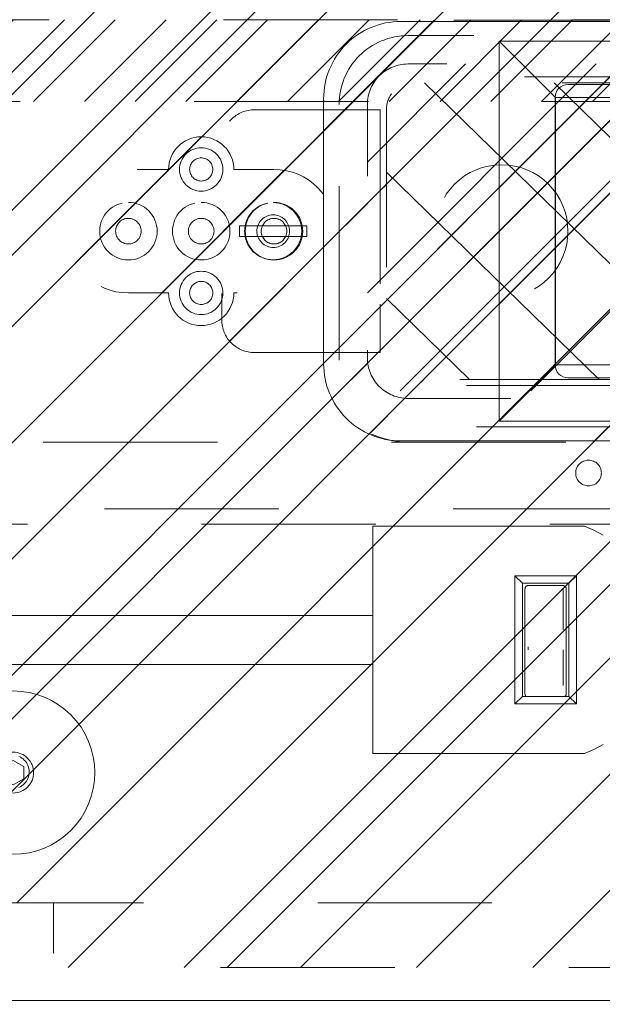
# Model space of a CAD drawing. Header units: inches. Extents: x -490 to -273, y -225 to 16.
# Tile 35 of 67: x -398.56 to -394.1, y 3.75 to 11.28. Entities that reach past the tile are written whole.
import ezdxf

# ---------------------------------------------------------------- set-up
doc = ezdxf.new("R2010")
doc.units = ezdxf.units.IN
doc.header["$LTSCALE"] = 32
doc.header["$MEASUREMENT"] = 0
doc.linetypes.add('Dash Style-1', pattern=[0.083328, 0.041656, -0.041672])
for name, color, linetype, lineweight in [('Black', 7, 'Continuous', 18), ('DashLine', 7, 'Dash Style-1', 13), ('DashLineFill', 7, 'Dash Style-1', 13), ('Dean-Bezel', 7, 'Continuous', 18), ('Drawing', 7, 'Continuous', 18), ('Metal-Black', 7, 'Continuous', 18), ('Metal-UtilityGrommet', 7, 'Continuous', 13), ('None', 7, 'Continuous', 18), ('SolidLine', 7, 'Continuous', 15), ('Wood_1-H', 7, 'Continuous', 13)]:
    doc.layers.add(name, color=color, linetype=linetype, lineweight=lineweight)
doc.layers.add('Electrical', color=1, linetype='Dash Style-1', lineweight=15, true_color=0xff0000)
doc.layers.add('Textile-Cushion', color=7, linetype='Continuous', lineweight=18, true_color=0x4c4c4c)
pattern_1 = [(45, (0, 0), (-1.613, 1.9357), []), (45, (-1.0608, 1.0608), (-0.472346, 0.41676), [])]

# ---------------------------------------------------------------- blocks, each defined once
blk = doc.blocks.new('1BP8DW-Leveler (2D)')
at = {"layer": 'DashLine', "flags": 128}
for points in [[(0.625, 0), (0.622, -0.0613), (0.613, -0.1219), (0.5981, -0.1814), (0.5774, -0.2392), (0.5512, -0.2946), (0.5197, -0.3472), (0.4831, -0.3965), (0.4419, -0.4419), (0.3965, -0.4831), (0.3472, -0.5197), (0.2946, -0.5512), (0.2392, -0.5774), (0.1814, -0.5981), (0.1219, -0.613), (0.0613, -0.622), (0, -0.625), (-0.0613, -0.622), (-0.1219, -0.613), (-0.1814, -0.5981), (-0.2392, -0.5774), (-0.2946, -0.5512), (-0.3472, -0.5197), (-0.3965, -0.4831), (-0.4419, -0.4419), (-0.4831, -0.3965), (-0.5197, -0.3472), (-0.5512, -0.2946), (-0.5774, -0.2392), (-0.5981, -0.1814), (-0.613, -0.1219), (-0.622, -0.0613), (-0.625, 0), (-0.622, 0.0613), (-0.613, 0.1219), (-0.5981, 0.1814), (-0.5774, 0.2392), (-0.5512, 0.2946), (-0.5197, 0.3472), (-0.4831, 0.3965), (-0.4419, 0.4419), (-0.3965, 0.4831), (-0.3472, 0.5197), (-0.2946, 0.5512), (-0.2392, 0.5774), (-0.1814, 0.5981), (-0.1219, 0.613), (-0.0613, 0.622), (0, 0.625), (0.0613, 0.622), (0.1219, 0.613), (0.1814, 0.5981), (0.2392, 0.5774), (0.2946, 0.5512), (0.3472, 0.5197), (0.3965, 0.4831), (0.4419, 0.4419), (0.4831, 0.3965), (0.5197, 0.3472), (0.5512, 0.2946), (0.5774, 0.2392), (0.5981, 0.1814), (0.613, 0.1219), (0.622, 0.0613)], [(0, 0.1562), (0.0153, 0.1555), (0.0305, 0.1532), (0.0454, 0.1495), (0.0598, 0.1444), (0.0737, 0.1378), (0.0868, 0.1299), (0.0991, 0.1208), (0.1105, 0.1105), (0.1208, 0.0991), (0.1299, 0.0868), (0.1378, 0.0737), (0.1444, 0.0598), (0.1495, 0.0454), (0.1532, 0.0305), (0.1555, 0.0153), (0.1562, 0), (0.1555, -0.0153), (0.1532, -0.0305), (0.1495, -0.0454), (0.1444, -0.0598), (0.1378, -0.0737), (0.1299, -0.0868), (0.1208, -0.0991), (0.1105, -0.1105), (0.0991, -0.1208), (0.0868, -0.1299), (0.0737, -0.1378), (0.0598, -0.1444), (0.0454, -0.1495), (0.0305, -0.1532), (0.0153, -0.1555), (0, -0.1562), (-0.0153, -0.1555), (-0.0305, -0.1532), (-0.0454, -0.1495), (-0.0598, -0.1444), (-0.0737, -0.1378), (-0.0868, -0.1299), (-0.0991, -0.1208), (-0.1105, -0.1105), (-0.1208, -0.0991), (-0.1299, -0.0868), (-0.1378, -0.0737), (-0.1444, -0.0598), (-0.1495, -0.0454), (-0.1532, -0.0305), (-0.1555, -0.0153), (-0.1562, 0), (-0.1555, 0.0153), (-0.1532, 0.0305), (-0.1495, 0.0454), (-0.1444, 0.0598), (-0.1378, 0.0737), (-0.1299, 0.0868), (-0.1208, 0.0991), (-0.1105, 0.1105), (-0.0991, 0.1208), (-0.0868, 0.1299), (-0.0737, 0.1378), (-0.0598, 0.1444), (-0.0454, 0.1495), (-0.0305, 0.1532), (-0.0153, 0.1555)], [(0, 0.0937), (-0.0812, 0.0469), (-0.0812, -0.0469), (0, -0.0938), (0.0812, -0.0469), (0.0812, 0.0469)]]:
    blk.add_lwpolyline(points, close=True, dxfattribs=at)
blk = doc.blocks.new('1BRPX9-Util_Bkt_Lg-N (2D)')
at = {"layer": 'DashLineFill', "linetype": 'Continuous', "lineweight": 13}
h = blk.add_hatch(dxfattribs=at)
h.set_pattern_fill('Steel', color=253, style=0, pattern_type=2)
h.set_pattern_definition(pattern_1)
edge = h.paths.add_edge_path()
edge.add_line((-4.4685, 7.4055), (-3.1299, 7.4055))
edge.add_line((-3.1299, 7.4055), (-3.1299, -2.0118))
edge.add_line((-3.1299, -2.0118), (-4.4685, -2.0118))
edge.add_line((-4.4685, -2.0118), (-4.4685, -2.1457))
edge.add_line((-4.4685, -2.1457), (-2.4213, -2.1457))
edge.add_line((-2.4213, -2.1457), (-2.4213, -2.5236))
edge.add_arc((-2.3031, -2.5236), 0.1181, 180, 270)
edge.add_line((-2.3031, -2.6417), (2.3031, -2.6417))
edge.add_arc((2.3031, -2.5236), 0.1181, 270, 360)
edge.add_line((2.4213, -2.5236), (2.4213, -2.1457))
edge.add_line((2.4213, -2.1457), (4.4685, -2.1457))
edge.add_line((4.4685, -2.1457), (4.4685, -2.0118))
edge.add_line((4.4685, -2.0118), (3.1299, -2.0118))
edge.add_line((3.1299, -2.0118), (3.1299, 7.4055))
edge.add_line((3.1299, 7.4055), (4.4685, 7.4055))
edge.add_line((4.4685, 7.4055), (4.4685, 7.5394))
edge.add_line((4.4685, 7.5394), (2.4213, 7.5394))
edge.add_line((2.4213, 7.5394), (2.4213, 7.9173))
edge.add_arc((2.3031, 7.9173), 0.1181, 0, 90)
edge.add_line((2.3031, 8.0354), (-2.3031, 8.0354))
edge.add_arc((-2.3031, 7.9173), 0.1181, 90, 180)
edge.add_line((-2.4213, 7.9173), (-2.4213, 7.5394))
edge.add_line((-2.4213, 7.5394), (-4.4685, 7.5394))
edge.add_line((-4.4685, 7.5394), (-4.4685, 7.4055))
at = {"layer": 'DashLineFill', "flags": 128}
blk.add_lwpolyline([(-4.4685, 7.4055), (-3.1299, 7.4055), (-3.1299, -2.0118), (-4.4685, -2.0118), (-4.4685, -2.1457), (-2.4213, -2.1457), (-2.4213, -2.5236, 0.414214), (-2.3031, -2.6417), (2.3031, -2.6417, 0.414214), (2.4213, -2.5236), (2.4213, -2.1457), (4.4685, -2.1457), (4.4685, -2.0118), (3.1299, -2.0118), (3.1299, 7.4055), (4.4685, 7.4055), (4.4685, 7.5394), (2.4213, 7.5394), (2.4213, 7.9173, 0.414214), (2.3031, 8.0354), (-2.3031, 8.0354, 0.414214), (-2.4213, 7.9173), (-2.4213, 7.5394), (-4.4685, 7.5394)], format="xyb", close=True, dxfattribs=at)
at = {"layer": 'SolidLine', "flags": 128}
blk.add_lwpolyline([(-2.687, -1.027), (-2.6756, -1.0323), (-2.6648, -1.0388), (-2.6547, -1.0463), (-2.6454, -1.0548), (-2.6369, -1.0641), (-2.6294, -1.0743), (-2.6229, -1.0851), (-2.6175, -1.0965), (-2.6133, -1.1084), (-2.6102, -1.1206), (-2.6083, -1.1331), (-2.6077, -1.1457), (-2.6083, -1.1583), (-2.6102, -1.1707), (-2.6133, -1.183), (-2.6175, -1.1948), (-2.6229, -1.2062), (-2.6294, -1.2171), (-2.6369, -1.2272), (-2.6454, -1.2365), (-2.6547, -1.245), (-2.6648, -1.2525), (-2.6756, -1.259), (-2.687, -1.2644)], dxfattribs=at)
at = {"layer": 'Metal-Black', "color": 7}
blk.add_blockref('1BP8DW-Leveler (2D)', (-2.7308, -1.1507), dxfattribs=at)
blk = doc.blocks.new('Group-8')
at = {"layer": 'Textile-Cushion', "color": 31, "linetype": 'Continuous', "true_color": 0xffc198}
for p, q in [((-4.9174, 1.2795), (-5.6693, 0.5276)), ((-3.9174, 1.2795), (-5.6693, -0.4724)), ((-2.9174, 1.2795), (-5.4174, -1.2204)), ((-1.9174, 1.2795), (-4.4174, -1.2204))]:
    blk.add_line(p, q, dxfattribs=at)
blk = doc.blocks.new('SlateShroudSleeve (2D)')
at = {"layer": 'DashLineFill', "linetype": 'Continuous', "lineweight": 13}
h = blk.add_hatch(dxfattribs=at)
h.set_pattern_fill('Steel', color=253, style=0, pattern_type=2)
h.set_pattern_definition(pattern_1)
edge = h.paths.add_edge_path()
edge.add_line((-6.0039, 0.9685), (-6.0039, -0.9685))
edge.add_arc((-5.3583, -0.9685), 0.6457, 180, 225)
edge.add_arc((-5.3583, -0.9685), 0.6457, 225, 270)
edge.add_line((-5.3583, -1.6142), (5.3583, -1.6142))
edge.add_arc((5.3583, -0.9685), 0.6457, 270, 360)
edge.add_line((6.0039, -0.9685), (6.0039, 0.9685))
edge.add_arc((5.3583, 0.9685), 0.6457, 0, 45)
edge.add_arc((5.3583, 0.9685), 0.6457, 45, 90)
edge.add_line((5.3583, 1.6142), (-5.3583, 1.6142))
edge.add_arc((-5.3583, 0.9685), 0.6457, 90, 180)
edge.add_line((-6.0039, 0.9685), (-6.0039, 0.9685))
edge = h.paths.add_edge_path()
edge.add_arc((5.3583, -0.9685), 0.311, 270, 360)
edge.add_line((5.6693, -0.9685), (5.6693, 0.9685))
edge.add_arc((5.3583, 0.9685), 0.311, 360, 405)
edge.add_arc((5.3583, 0.9685), 0.311, 45, 90)
edge.add_line((5.3583, 1.2795), (-5.3583, 1.2795))
edge.add_arc((-5.3583, 0.9685), 0.311, 90, 180)
edge.add_line((-5.6693, 0.9685), (-5.6693, -0.9685))
edge.add_arc((-5.3583, -0.9685), 0.311, 180, 225)
edge.add_arc((-5.3583, -0.9685), 0.311, 225, 270)
edge.add_line((-5.3583, -1.2795), (5.3583, -1.2795))
at = {"layer": 'DashLine', "lineweight": 13, "transparency": 33554687, "flags": 128}
blk.add_lwpolyline([(-5.8858, 0.9685, -0.414214), (-5.3583, 1.4961), (5.3583, 1.4961, -0.414214), (5.8858, 0.9685), (5.8858, -0.9685, -0.414214), (5.3583, -1.4961), (-5.3583, -1.4961, -0.414214), (-5.8858, -0.9685)], format="xyb", close=True, dxfattribs=at)
at = {"layer": 'DashLineFill', "lineweight": 13, "flags": 128}
for points in [[(-6.0039, 0.9685), (-6.0039, -0.9685, 0.198912), (-5.8148, -1.4251, 0.198912), (-5.3583, -1.6142), (5.3583, -1.6142, 0.414214), (6.0039, -0.9685), (6.0039, 0.9685, 0.198912), (5.8148, 1.4251, 0.198912), (5.3583, 1.6142), (-5.3583, 1.6142, 0.414214), (-6.0039, 0.9685)], [(5.3583, -1.2795, 0.414214), (5.6693, -0.9685), (5.6693, 0.9685, 0.198912), (5.5782, 1.1884, 0.198912), (5.3583, 1.2795), (-5.3583, 1.2795, 0.414214), (-5.6693, 0.9685), (-5.6693, -0.9685, 0.198912), (-5.5782, -1.1884, 0.198912), (-5.3583, -1.2795)]]:
    blk.add_lwpolyline(points, format="xyb", close=True, dxfattribs=at)
at = {"layer": 'Textile-Cushion', "color": 31, "true_color": 0xffc198}
blk.add_blockref('Group-8', (0, 0), dxfattribs=at)
blk = doc.blocks.new('Group-12')
at = {"layer": 'DashLine', "flags": 128}
blk.add_lwpolyline([(17.2047, -10.4528), (50, -10.4528), (50, -11.2008), (17.2047, -11.2008)], close=True, dxfattribs=at)
at = {"layer": 'SolidLine', "flags": 128}
blk.add_lwpolyline([(0.748, -0.7677), (83.2283, -0.7677), (83.2283, -11.2008), (0.748, -11.2008)], close=True, dxfattribs=at)
blk.add_lwpolyline([(33.248, -4.3012, -0.414214), (33.8386, -3.7106), (44.6654, -3.7106, -0.414214), (45.2559, -4.3012), (45.2559, -6.3287, -0.414214), (44.6654, -6.9193), (33.8386, -6.9193, -0.414214), (33.248, -6.3287)], format="xyb", close=True, dxfattribs=at)
at = {"layer": 'DashLine', "color": 7}
blk.add_blockref('1BRPX9-Util_Bkt_Lg-N (2D)', (33.6024, -8.3071), dxfattribs=at)
at = {"layer": 'Wood_1-H', "color": 7}
blk.add_blockref('SlateShroudSleeve (2D)', (39.252, -5.315), dxfattribs=at)
blk = doc.blocks.new('Group-13')
at = {"layer": 'None'}
blk.add_blockref('Group-12', (0, 0), dxfattribs=at)
blk = doc.blocks.new('SL Utility Cabinet (2D)')
at = {"layer": 'None'}
blk.add_blockref('Group-13', (0, 0), dxfattribs=at)
at = {"layer": 'Drawing', "color": 0, "flags": 1}
for tag in ['Tag', 'Catalog', 'Option1', 'Option2', 'Option3', 'Option4', 'Option5', 'Option6', 'Option7', 'Option8', 'Option9', 'Option10', 'Option11', 'Option12', 'Custom', 'FinishGroup', 'Discount', 'Item2', 'Item3', 'Item6', 'Item8', 'Item9', 'Item10', 'Item12', 'Item13', 'Item16', 'Item18', 'Item19', 'Item20', 'Item21', 'Item22', 'Item23', 'Item24', 'Item25', 'Item1', 'Item4', 'Item5', 'Item7', 'Item11', 'Item14', 'Item15', 'Item17']:
    blk.add_attdef(tag, (-70.0249, 10.9079), '', height=0.00709, dxfattribs=at)
blk = doc.blocks.new('1BPJHN-ShroudBracket (2D)')
at = {"layer": 'DashLineFill', "linetype": 'Continuous', "lineweight": 13}
h = blk.add_hatch(dxfattribs=at)
h.set_pattern_fill('Steel', color=253, style=0, pattern_type=2)
h.set_pattern_definition(pattern_1)
edge = h.paths.add_edge_path()
edge.add_line((0.5571, 0.4724), (0.25, 0.4724))
edge.add_arc((0, 0.4724), 0.25, 0, 180)
edge.add_line((-0.25, 0.4724), (-0.5571, 0.4724))
edge.add_arc((-0.5571, 0), 0.4724, 90, 270)
edge.add_line((-0.5571, -0.4724), (-0.25, -0.4724))
edge.add_arc((0, -0.4724), 0.25, 180, 360)
edge.add_line((0.25, -0.4724), (0.5571, -0.4724))
edge.add_arc((0.5571, 0), 0.4724, 270, 450)
edge.add_line((0.5571, 0.4724), (0.5571, 0.4724))
edge = h.paths.add_edge_path()
edge.add_arc((0, 0), 0.0979, 180, 360)
edge.add_arc((0, 0), 0.0979, 0, 180)
edge.add_line((-0.098, 0), (-0.098, 0))
edge = h.paths.add_edge_path()
edge.add_arc((0, 0.4724), 0.0885, 180, 360)
edge.add_arc((0, 0.4724), 0.0885, 0, 180)
edge.add_line((-0.0885, 0.4724), (-0.0885, 0.4724))
edge = h.paths.add_edge_path()
edge.add_arc((-0.5571, 0), 0.098, 180, 360)
edge.add_arc((-0.5571, 0), 0.098, 0, 180)
edge.add_line((-0.655, 0), (-0.655, 0))
edge = h.paths.add_edge_path()
edge.add_arc((0.5571, 0), 0.098, 180, 360)
edge.add_arc((0.5571, 0), 0.098, 0, 180)
edge.add_line((0.4591, 0), (0.4591, 0))
edge = h.paths.add_edge_path()
edge.add_arc((0, -0.4724), 0.0885, 180, 360)
edge.add_arc((0, -0.4724), 0.0885, 0, 180)
edge.add_line((-0.0885, -0.4724), (-0.0885, -0.4724))
at = {"layer": 'DashLine', "flags": 128}
for points in [[(0, 0.6384), (0.0163, 0.6376), (0.0324, 0.6353), (0.0482, 0.6313), (0.0635, 0.6258), (0.0783, 0.6188), (0.0922, 0.6105), (0.1053, 0.6008), (0.1174, 0.5898), (0.1283, 0.5778), (0.138, 0.5647), (0.1464, 0.5507), (0.1534, 0.536), (0.1589, 0.5206), (0.1628, 0.5048), (0.1652, 0.4887), (0.166, 0.4724), (0.1652, 0.4562), (0.1628, 0.4401), (0.1589, 0.4243), (0.1534, 0.4089), (0.1464, 0.3942), (0.138, 0.3802), (0.1283, 0.3671), (0.1174, 0.3551), (0.1053, 0.3441), (0.0922, 0.3344), (0.0783, 0.326), (0.0635, 0.3191), (0.0482, 0.3136), (0.0324, 0.3096), (0.0163, 0.3072), (0, 0.3064), (-0.0163, 0.3072), (-0.0324, 0.3096), (-0.0482, 0.3136), (-0.0635, 0.3191), (-0.0783, 0.326), (-0.0922, 0.3344), (-0.1053, 0.3441), (-0.1174, 0.3551), (-0.1283, 0.3671), (-0.138, 0.3802), (-0.1464, 0.3942), (-0.1534, 0.4089), (-0.1589, 0.4243), (-0.1628, 0.4401), (-0.1652, 0.4562), (-0.166, 0.4724), (-0.1652, 0.4887), (-0.1628, 0.5048), (-0.1589, 0.5206), (-0.1534, 0.536), (-0.1464, 0.5507), (-0.138, 0.5647), (-0.1283, 0.5778), (-0.1174, 0.5898), (-0.1053, 0.6008), (-0.0922, 0.6105), (-0.0783, 0.6188), (-0.0635, 0.6258), (-0.0482, 0.6313), (-0.0324, 0.6353), (-0.0163, 0.6376)], [(-0.5571, 0.22), (-0.5355, 0.2189), (-0.5142, 0.2158), (-0.4932, 0.2105), (-0.4729, 0.2033), (-0.4534, 0.194), (-0.4349, 0.1829), (-0.4175, 0.1701), (-0.4015, 0.1556), (-0.387, 0.1396), (-0.3742, 0.1222), (-0.3631, 0.1037), (-0.3538, 0.0842), (-0.3466, 0.0639), (-0.3413, 0.0429), (-0.3381, 0.0216), (-0.3371, 0), (-0.3381, -0.0216), (-0.3413, -0.0429), (-0.3466, -0.0639), (-0.3538, -0.0842), (-0.3631, -0.1037), (-0.3742, -0.1222), (-0.387, -0.1396), (-0.4015, -0.1556), (-0.4175, -0.1701), (-0.4349, -0.1829), (-0.4534, -0.194), (-0.4729, -0.2033), (-0.4932, -0.2105), (-0.5142, -0.2158), (-0.5355, -0.2189), (-0.5571, -0.22), (-0.5787, -0.2189), (-0.6, -0.2158), (-0.6209, -0.2105), (-0.6413, -0.2033), (-0.6608, -0.194), (-0.6793, -0.1829), (-0.6967, -0.1701), (-0.7127, -0.1556), (-0.7271, -0.1396), (-0.74, -0.1222), (-0.7511, -0.1037), (-0.7603, -0.0842), (-0.7676, -0.0639), (-0.7729, -0.0429), (-0.776, -0.0216), (-0.7771, 0), (-0.776, 0.0216), (-0.7729, 0.0429), (-0.7676, 0.0639), (-0.7603, 0.0842), (-0.7511, 0.1037), (-0.74, 0.1222), (-0.7271, 0.1396), (-0.7127, 0.1556), (-0.6967, 0.1701), (-0.6793, 0.1829), (-0.6608, 0.194), (-0.6413, 0.2033), (-0.6209, 0.2105), (-0.6, 0.2158), (-0.5787, 0.2189)], [(0, 0.22), (0.0216, 0.2189), (0.0429, 0.2158), (0.0639, 0.2105), (0.0842, 0.2033), (0.1037, 0.194), (0.1222, 0.1829), (0.1396, 0.1701), (0.1556, 0.1556), (0.1701, 0.1396), (0.1829, 0.1222), (0.194, 0.1037), (0.2033, 0.0842), (0.2105, 0.0639), (0.2158, 0.0429), (0.2189, 0.0216), (0.22, 0), (0.2189, -0.0216), (0.2158, -0.0429), (0.2105, -0.0639), (0.2033, -0.0842), (0.194, -0.1037), (0.1829, -0.1222), (0.1701, -0.1396), (0.1556, -0.1556), (0.1396, -0.1701), (0.1222, -0.1829), (0.1037, -0.194), (0.0842, -0.2033), (0.0639, -0.2105), (0.0429, -0.2158), (0.0216, -0.2189), (0, -0.22), (-0.0216, -0.2189), (-0.0429, -0.2158), (-0.0639, -0.2105), (-0.0842, -0.2033), (-0.1037, -0.194), (-0.1222, -0.1829), (-0.1396, -0.1701), (-0.1556, -0.1556), (-0.1701, -0.1396), (-0.1829, -0.1222), (-0.194, -0.1037), (-0.2033, -0.0842), (-0.2105, -0.0639), (-0.2158, -0.0429), (-0.2189, -0.0216), (-0.22, 0), (-0.2189, 0.0216), (-0.2158, 0.0429), (-0.2105, 0.0639), (-0.2033, 0.0842), (-0.194, 0.1037), (-0.1829, 0.1222), (-0.1701, 0.1396), (-0.1556, 0.1556), (-0.1396, 0.1701), (-0.1222, 0.1829), (-0.1037, 0.194), (-0.0842, 0.2033), (-0.0639, 0.2105), (-0.0429, 0.2158), (-0.0216, 0.2189)], [(0.5571, 0.22), (0.5787, 0.2189), (0.6, 0.2158), (0.6209, 0.2105), (0.6413, 0.2033), (0.6608, 0.194), (0.6793, 0.1829), (0.6967, 0.1701), (0.7127, 0.1556), (0.7271, 0.1396), (0.74, 0.1222), (0.7511, 0.1037), (0.7603, 0.0842), (0.7676, 0.0639), (0.7729, 0.0429), (0.776, 0.0216), (0.7771, 0), (0.776, -0.0216), (0.7729, -0.0429), (0.7676, -0.0639), (0.7603, -0.0842), (0.7511, -0.1037), (0.74, -0.1222), (0.7271, -0.1396), (0.7127, -0.1556), (0.6967, -0.1701), (0.6793, -0.1829), (0.6608, -0.194), (0.6413, -0.2033), (0.6209, -0.2105), (0.6, -0.2158), (0.5787, -0.2189), (0.5571, -0.22), (0.5355, -0.2189), (0.5142, -0.2158), (0.4932, -0.2105), (0.4729, -0.2033), (0.4534, -0.194), (0.4349, -0.1829), (0.4175, -0.1701), (0.4015, -0.1556), (0.387, -0.1396), (0.3742, -0.1222), (0.3631, -0.1037), (0.3538, -0.0842), (0.3466, -0.0639), (0.3413, -0.0429), (0.3381, -0.0216), (0.3371, 0), (0.3381, 0.0216), (0.3413, 0.0429), (0.3466, 0.0639), (0.3538, 0.0842), (0.3631, 0.1037), (0.3742, 0.1222), (0.387, 0.1396), (0.4015, 0.1556), (0.4175, 0.1701), (0.4349, 0.1829), (0.4534, 0.194), (0.4729, 0.2033), (0.4932, 0.2105), (0.5142, 0.2158), (0.5355, 0.2189)], [(0.5571, 0.0979), (0.5667, 0.0975), (0.5762, 0.0961), (0.5855, 0.0937), (0.5946, 0.0905), (0.6033, 0.0864), (0.6115, 0.0814), (0.6192, 0.0757), (0.6263, 0.0693), (0.6328, 0.0621), (0.6385, 0.0544), (0.6435, 0.0462), (0.6476, 0.0375), (0.6508, 0.0284), (0.6532, 0.0191), (0.6546, 0.0096), (0.655, 0), (0.6546, -0.0096), (0.6532, -0.0191), (0.6508, -0.0284), (0.6476, -0.0375), (0.6435, -0.0462), (0.6385, -0.0544), (0.6328, -0.0621), (0.6263, -0.0693), (0.6192, -0.0757), (0.6115, -0.0814), (0.6033, -0.0864), (0.5946, -0.0905), (0.5855, -0.0937), (0.5762, -0.0961), (0.5667, -0.0975), (0.5571, -0.098), (0.5475, -0.0975), (0.538, -0.0961), (0.5287, -0.0937), (0.5196, -0.0905), (0.5109, -0.0864), (0.5027, -0.0814), (0.4949, -0.0757), (0.4878, -0.0693), (0.4814, -0.0621), (0.4756, -0.0544), (0.4707, -0.0462), (0.4666, -0.0375), (0.4634, -0.0284), (0.461, -0.0191), (0.4596, -0.0096), (0.4591, 0), (0.4596, 0.0096), (0.461, 0.0191), (0.4634, 0.0284), (0.4666, 0.0375), (0.4707, 0.0462), (0.4756, 0.0544), (0.4814, 0.0621), (0.4878, 0.0693), (0.4949, 0.0757), (0.5027, 0.0814), (0.5109, 0.0864), (0.5196, 0.0905), (0.5287, 0.0937), (0.538, 0.0961), (0.5475, 0.0975)], [(0, -0.3064), (0.0163, -0.3072), (0.0324, -0.3096), (0.0482, -0.3136), (0.0635, -0.3191), (0.0783, -0.326), (0.0922, -0.3344), (0.1053, -0.3441), (0.1174, -0.3551), (0.1283, -0.3671), (0.138, -0.3802), (0.1464, -0.3942), (0.1534, -0.4089), (0.1589, -0.4243), (0.1628, -0.4401), (0.1652, -0.4562), (0.166, -0.4724), (0.1652, -0.4887), (0.1628, -0.5048), (0.1589, -0.5206), (0.1534, -0.536), (0.1464, -0.5507), (0.138, -0.5647), (0.1283, -0.5778), (0.1174, -0.5898), (0.1053, -0.6008), (0.0922, -0.6105), (0.0783, -0.6188), (0.0635, -0.6258), (0.0482, -0.6313), (0.0324, -0.6353), (0.0163, -0.6376), (0, -0.6384), (-0.0163, -0.6376), (-0.0324, -0.6353), (-0.0482, -0.6313), (-0.0635, -0.6258), (-0.0783, -0.6188), (-0.0922, -0.6105), (-0.1053, -0.6008), (-0.1174, -0.5898), (-0.1283, -0.5778), (-0.138, -0.5647), (-0.1464, -0.5507), (-0.1534, -0.536), (-0.1589, -0.5206), (-0.1628, -0.5048), (-0.1652, -0.4887), (-0.166, -0.4724), (-0.1652, -0.4562), (-0.1628, -0.4401), (-0.1589, -0.4243), (-0.1534, -0.4089), (-0.1464, -0.3942), (-0.138, -0.3802), (-0.1283, -0.3671), (-0.1174, -0.3551), (-0.1053, -0.3441), (-0.0922, -0.3344), (-0.0783, -0.326), (-0.0635, -0.3191), (-0.0482, -0.3136), (-0.0324, -0.3096), (-0.0163, -0.3072)]]:
    blk.add_lwpolyline(points, close=True, dxfattribs=at)
at = {"layer": 'DashLineFill', "flags": 128}
for points in [[(0.5571, 0.4724), (0.25, 0.4724, 1), (-0.25, 0.4724), (-0.5571, 0.4724, 1), (-0.5571, -0.4724), (-0.25, -0.4724, 1), (0.25, -0.4724), (0.5571, -0.4724, 1), (0.5571, 0.4724)], [(-0.0885, 0.4724, 1), (0.0885, 0.4724, 1), (-0.0885, 0.4724)], [(-0.655, 0, 1), (-0.4591, 0, 1), (-0.655, 0)], [(-0.098, 0, 1), (0.0979, 0, 1), (-0.098, 0)], [(0.4591, 0, 1), (0.655, 0, 1), (0.4591, 0)], [(-0.0885, -0.4724, 1), (0.0885, -0.4724, 1), (-0.0885, -0.4724)]]:
    blk.add_lwpolyline(points, format="xyb", close=True, dxfattribs=at)
blk = doc.blocks.new('Group-17')
at = {"layer": 'Dean-Bezel'}
for p, q in [((4.11, 1.4545), (-4.11, 1.4545)), ((-4.11, 1.4545), (-4.11, -1.4545)), ((-4.0735, 1.4178), (-4.11, 1.4545)), ((-3.9184, 1.2621), (-4.0735, 1.4178)), ((-3.6805, 1.024), (-3.6797, 1.023)), ((-3.6785, 1.023), (-3.6797, 1.023)), ((-4.11, -1.4545), (-3.9132, -1.2577)), ((4.11, -1.4545), (-4.11, -1.4545))]:
    blk.add_line(p, q, dxfattribs=at)
blk = doc.blocks.new('Dean-PPUG-BK (2D)')
at = {"layer": 'DashLineFill', "linetype": 'Continuous', "lineweight": 13}
h = blk.add_hatch(dxfattribs=at)
h.set_pattern_fill('Steel', color=253, style=0, pattern_type=2)
h.set_pattern_definition(pattern_1)
h.paths.add_polyline_path([(-4.11, 1.4545), (4.11, 1.4545), (4.11, -1.4545), (-4.11, -1.4545)])
h = blk.add_hatch(dxfattribs=at)
h.set_pattern_fill('Steel', color=253, style=0, pattern_type=2)
h.set_pattern_definition(pattern_1)
h.paths.add_polyline_path([(-4.091, 0.5085), (-4.0412, 0.5061), (-3.9918, 0.4987), (-3.9434, 0.4866), (-3.8964, 0.4698), (-3.8513, 0.4485), (-3.8085, 0.4228), (-3.7684, 0.3931), (-3.7314, 0.3596), (-3.6979, 0.3226), (-3.6682, 0.2825), (-3.6425, 0.2397), (-3.6212, 0.1946), (-3.6044, 0.1476), (-3.5923, 0.0992), (-3.5849, 0.0498), (-3.5825, 0), (-3.5849, -0.0498), (-3.5923, -0.0992), (-3.6044, -0.1476), (-3.6212, -0.1946), (-3.6425, -0.2397), (-3.6682, -0.2825), (-3.6979, -0.3226), (-3.7314, -0.3596), (-3.7684, -0.3931), (-3.8085, -0.4228), (-3.8513, -0.4485), (-3.8964, -0.4698), (-3.9434, -0.4866), (-3.9918, -0.4987), (-4.0412, -0.5061), (-4.091, -0.5085), (-4.1408, -0.5061), (-4.1902, -0.4987), (-4.2386, -0.4866), (-4.2856, -0.4698), (-4.3307, -0.4485), (-4.3735, -0.4228), (-4.4136, -0.3931), (-4.4506, -0.3596), (-4.4841, -0.3226), (-4.5138, -0.2825), (-4.5395, -0.2397), (-4.5608, -0.1946), (-4.5776, -0.1476), (-4.5897, -0.0992), (-4.5971, -0.0498), (-4.5995, 0), (-4.5971, 0.0498), (-4.5897, 0.0992), (-4.5776, 0.1476), (-4.5608, 0.1946), (-4.5395, 0.2397), (-4.5138, 0.2825), (-4.4841, 0.3226), (-4.4506, 0.3596), (-4.4136, 0.3931), (-4.3735, 0.4228), (-4.3307, 0.4485), (-4.2856, 0.4698), (-4.2386, 0.4866), (-4.1902, 0.4987), (-4.1408, 0.5061)])
at = {"layer": 'Black', "color": 9}
for p, q in [((-4.11, 1.4545), (-3.6785, 1.023)), ((-4.11, -1.4545), (-3.6785, -1.023))]:
    blk.add_line(p, q, dxfattribs=at)
at = {"layer": 'Black', "color": 9, "flags": 128}
blk.add_lwpolyline([(-3.6785, 1.023), (3.6785, 1.023), (3.6785, -1.023), (-3.6785, -1.023)], close=True, dxfattribs=at)
at = {"layer": 'DashLineFill', "flags": 128}
for points in [[(-4.11, 1.4545), (4.11, 1.4545), (4.11, -1.4545), (-4.11, -1.4545)], [(-4.091, 0.5085), (-4.0412, 0.5061), (-3.9918, 0.4987), (-3.9434, 0.4866), (-3.8964, 0.4698), (-3.8513, 0.4485), (-3.8085, 0.4228), (-3.7684, 0.3931), (-3.7314, 0.3596), (-3.6979, 0.3226), (-3.6682, 0.2825), (-3.6425, 0.2397), (-3.6212, 0.1946), (-3.6044, 0.1476), (-3.5923, 0.0992), (-3.5849, 0.0498), (-3.5825, 0), (-3.5849, -0.0498), (-3.5923, -0.0992), (-3.6044, -0.1476), (-3.6212, -0.1946), (-3.6425, -0.2397), (-3.6682, -0.2825), (-3.6979, -0.3226), (-3.7314, -0.3596), (-3.7684, -0.3931), (-3.8085, -0.4228), (-3.8513, -0.4485), (-3.8964, -0.4698), (-3.9434, -0.4866), (-3.9918, -0.4987), (-4.0412, -0.5061), (-4.091, -0.5085), (-4.1408, -0.5061), (-4.1902, -0.4987), (-4.2386, -0.4866), (-4.2856, -0.4698), (-4.3307, -0.4485), (-4.3735, -0.4228), (-4.4136, -0.3931), (-4.4506, -0.3596), (-4.4841, -0.3226), (-4.5138, -0.2825), (-4.5395, -0.2397), (-4.5608, -0.1946), (-4.5776, -0.1476), (-4.5897, -0.0992), (-4.5971, -0.0498), (-4.5995, 0), (-4.5971, 0.0498), (-4.5897, 0.0992), (-4.5776, 0.1476), (-4.5608, 0.1946), (-4.5395, 0.2397), (-4.5138, 0.2825), (-4.4841, 0.3226), (-4.4506, 0.3596), (-4.4136, 0.3931), (-4.3735, 0.4228), (-4.3307, 0.4485), (-4.2856, 0.4698), (-4.2386, 0.4866), (-4.1902, 0.4987), (-4.1408, 0.5061)]]:
    blk.add_lwpolyline(points, close=True, dxfattribs=at)
at = {"layer": 'Black', "color": 7}
blk.add_blockref('Group-17', (0, 0), dxfattribs=at)
blk = doc.blocks.new('Group-26')
at = {"layer": 'SolidLine', "flags": 128}
blk.add_lwpolyline([(-48.9567, -4.2913, -0.414214), (-48.8583, -4.1929), (-41.6929, -4.1929, -0.414214), (-41.5945, -4.2913), (-41.5945, -6.3386, -0.414214), (-41.6929, -6.437), (-48.8583, -6.437, -0.414214), (-48.9567, -6.3386)], format="xyb", close=True, dxfattribs=at)
at = {"layer": 'SolidLine', "color": 7}
for name, p in [('Dean-PPUG-BK (2D)', (-45.2756, -5.315)), ('1BPJHN-ShroudBracket (2D)', (-51.6654, -5.315))]:
    blk.add_blockref(name, p, dxfattribs=at)
blk = doc.blocks.new('Group-62')
at = {"layer": 'DashLine', "flags": 128}
for points in [[(-6.3903, 0.2188), (-6.3688, 0.2177), (-6.3476, 0.2145), (-6.3268, 0.2093), (-6.3066, 0.2021), (-6.2872, 0.1929), (-6.2687, 0.1819), (-6.2515, 0.1691), (-6.2356, 0.1547), (-6.2212, 0.1388), (-6.2084, 0.1215), (-6.1974, 0.1031), (-6.1882, 0.0837), (-6.1809, 0.0635), (-6.1757, 0.0427), (-6.1726, 0.0214), (-6.1715, 0), (-6.1726, -0.0214), (-6.1757, -0.0427), (-6.1809, -0.0635), (-6.1882, -0.0837), (-6.1974, -0.1031), (-6.2084, -0.1215), (-6.2212, -0.1388), (-6.2356, -0.1547), (-6.2515, -0.1691), (-6.2687, -0.1819), (-6.2872, -0.1929), (-6.3066, -0.2021), (-6.3268, -0.2093), (-6.3476, -0.2145), (-6.3688, -0.2177), (-6.3903, -0.2188), (-6.4117, -0.2177), (-6.4329, -0.2145), (-6.4538, -0.2093), (-6.474, -0.2021), (-6.4934, -0.1929), (-6.5118, -0.1819), (-6.529, -0.1691), (-6.545, -0.1547), (-6.5594, -0.1388), (-6.5722, -0.1215), (-6.5832, -0.1031), (-6.5924, -0.0837), (-6.5996, -0.0635), (-6.6048, -0.0427), (-6.608, -0.0214), (-6.609, 0), (-6.608, 0.0214), (-6.6048, 0.0427), (-6.5996, 0.0635), (-6.5924, 0.0837), (-6.5832, 0.1031), (-6.5722, 0.1215), (-6.5594, 0.1388), (-6.545, 0.1547), (-6.529, 0.1691), (-6.5118, 0.1819), (-6.4934, 0.1929), (-6.474, 0.2021), (-6.4538, 0.2093), (-6.4329, 0.2145), (-6.4117, 0.2177)], [(-6.3905, 0.125), (-6.3782, 0.1245), (-6.3661, 0.1227), (-6.3542, 0.1198), (-6.3426, 0.1158), (-6.3315, 0.1106), (-6.3209, 0.1043), (-6.311, 0.0971), (-6.3019, 0.0889), (-6.2936, 0.0799), (-6.2862, 0.07), (-6.2799, 0.0596), (-6.2746, 0.0485), (-6.2704, 0.037), (-6.2673, 0.0251), (-6.2654, 0.013), (-6.2648, 0.0007), (-6.2653, -0.0115), (-6.267, -0.0237), (-6.2699, -0.0356), (-6.274, -0.0472), (-6.2792, -0.0583), (-6.2854, -0.0688), (-6.2927, -0.0787), (-6.3009, -0.0879), (-6.3099, -0.0962), (-6.3197, -0.1035), (-6.3302, -0.1099), (-6.3413, -0.1152), (-6.3528, -0.1194), (-6.3647, -0.1225), (-6.3768, -0.1243), (-6.389, -0.125), (-6.4013, -0.1245), (-6.4134, -0.1227), (-6.4254, -0.1198), (-6.4369, -0.1158), (-6.4481, -0.1106), (-6.4586, -0.1043), (-6.4685, -0.0971), (-6.4776, -0.0889), (-6.4859, -0.0799), (-6.4933, -0.07), (-6.4997, -0.0596), (-6.505, -0.0485), (-6.5092, -0.037), (-6.5122, -0.0251), (-6.5141, -0.013), (-6.5148, -0.0007), (-6.5142, 0.0115), (-6.5125, 0.0237), (-6.5096, 0.0356), (-6.5055, 0.0472), (-6.5003, 0.0583), (-6.4941, 0.0688), (-6.4868, 0.0787), (-6.4787, 0.0879), (-6.4696, 0.0962), (-6.4598, 0.1035), (-6.4493, 0.1099), (-6.4383, 0.1152), (-6.4267, 0.1194), (-6.4149, 0.1225), (-6.4027, 0.1243)], [(-6.6477, 0.0417), (-6.1318, 0.0417), (-6.1318, -0.0417), (-6.6477, -0.0417)]]:
    blk.add_lwpolyline(points, close=True, dxfattribs=at)
blk = doc.blocks.new('Group-63')
at = {"layer": 'Textile-Cushion', "color": 31, "true_color": 0xffc198}
for p, q in [((-5.2327, 1.1339), (-2.9029, -1.1339)), ((-4.2398, 1.1339), (-1.9099, -1.1339)), ((-5.5236, 0.4506), (-3.8958, -1.1339)), ((-5.5236, -0.5159), (-4.8887, -1.1339))]:
    blk.add_line(p, q, dxfattribs=at)
blk = doc.blocks.new('Group-64')
at = {"layer": 'Textile-Cushion', "color": 31, "true_color": 0xffc198}
blk.add_blockref('Group-63', (0, 0), dxfattribs=at)
blk = doc.blocks.new('SBDXF2-Shroud (2D)')
at = {"layer": 'DashLineFill', "linetype": 'Continuous', "lineweight": 13}
h = blk.add_hatch(dxfattribs=at)
h.set_pattern_fill('Steel', color=253, style=0, pattern_type=2)
h.set_pattern_definition(pattern_1)
edge = h.paths.add_edge_path()
edge.add_line((-5.5709, 0.9311), (-5.5709, -0.9311))
edge.add_arc((-5.3209, -0.9311), 0.25, 180, 270)
edge.add_line((-5.3209, -1.1811), (5.3209, -1.1811))
edge.add_arc((5.3209, -0.9311), 0.25, 270, 360)
edge.add_line((5.5709, -0.9311), (5.5709, 0.9311))
edge.add_arc((5.3209, 0.9311), 0.25, 0, 90)
edge.add_line((5.3209, 1.1811), (-5.3209, 1.1811))
edge.add_arc((-5.3209, 0.9311), 0.25, 90, 135)
edge.add_arc((-5.3209, 0.9311), 0.25, 135, 180)
edge.add_line((-5.5709, 0.9311), (-5.5709, 0.9311))
edge = h.paths.add_edge_path()
edge.add_arc((5.3209, -0.9311), 0.2028, 270, 360)
edge.add_line((5.5236, -0.9311), (5.5236, 0.9311))
edge.add_arc((5.3209, 0.9311), 0.2028, 360, 450)
edge.add_line((5.3209, 1.1339), (-5.3209, 1.1339))
edge.add_arc((-5.3209, 0.9311), 0.2028, 90, 180)
edge.add_line((-5.5236, 0.9311), (-5.5236, -0.9311))
edge.add_arc((-5.3209, -0.9311), 0.2028, 180, 270)
edge.add_line((-5.3209, -1.1339), (5.3209, -1.1339))
h = blk.add_hatch(dxfattribs=at)
h.set_pattern_fill('Steel', color=253, style=0, pattern_type=2)
h.set_pattern_definition(pattern_1)
edge = h.paths.add_edge_path()
edge.add_line((-6.5335, -0.9291), (-5.5709, -0.9291))
edge.add_line((-5.5709, -0.9291), (-5.5709, 0.9291))
edge.add_line((-5.5709, 0.9291), (-6.5335, 0.9291))
edge.add_arc((-6.5335, 0.6791), 0.25, 90, 180)
edge.add_line((-6.7835, 0.6791), (-6.7835, -0.6791))
edge.add_arc((-6.5335, -0.6791), 0.25, 180, 225)
edge.add_arc((-6.5335, -0.6791), 0.25, 225, 270)
edge.add_line((-6.5335, -0.9291), (-6.5335, -0.9291))
at = {"layer": 'DashLineFill', "flags": 128}
for points in [[(-5.5709, 0.9311), (-5.5709, -0.9311, 0.414214), (-5.3209, -1.1811), (5.3209, -1.1811, 0.414214), (5.5709, -0.9311), (5.5709, 0.9311, 0.414214), (5.3209, 1.1811), (-5.3209, 1.1811, 0.198912), (-5.4976, 1.1079, 0.198912), (-5.5709, 0.9311)], [(5.3209, -1.1339, 0.414214), (5.5236, -0.9311), (5.5236, 0.9311, 0.414214), (5.3209, 1.1339), (-5.3209, 1.1339, 0.414214), (-5.5236, 0.9311), (-5.5236, -0.9311, 0.414214), (-5.3209, -1.1339)], [(-6.5335, -0.9291), (-5.5709, -0.9291), (-5.5709, 0.9291), (-6.5335, 0.9291, 0.414214), (-6.7835, 0.6791), (-6.7835, -0.6791, 0.198912), (-6.7102, -0.8559, 0.198912), (-6.5335, -0.9291)]]:
    blk.add_lwpolyline(points, format="xyb", close=True, dxfattribs=at)
at = {"layer": 'Metal-Black', "color": 7}
blk.add_blockref('Group-62', (0, 0), dxfattribs=at)
at = {"layer": 'Metal-UtilityGrommet', "color": 7}
blk.add_blockref('Group-64', (0, 0), dxfattribs=at)
blk = doc.blocks.new('Group-65')
at = {"layer": 'SolidLine'}
for p, q in [((-2.9059, 0.8925), (-4.5259, 0.8925)), ((-4.5259, 0.8925), (-4.5259, -0.8475)), ((-2.8322, 0.8608), (-2.9059, 0.8925)), ((-2.7615, 0.8228), (-2.8322, 0.8608)), ((-2.9666, 0.513), (-3.439, 0.513)), ((-3.3799, 0.4556), (-3.439, 0.513)), ((-3.439, 0.513), (-3.439, -0.468)), ((-3.0256, 0.4556), (-3.3799, 0.4556)), ((-3.3799, -0.4106), (-3.3799, 0.4556)), ((-3.0256, 0.4556), (-2.9666, 0.513)), ((-3.0256, 0.4556), (-3.0256, -0.4106)), ((-2.9666, -0.468), (-2.9666, 0.513)), ((-3.3602, 0.4161), (-3.3603, 0.4141)), ((-3.3603, 0.4141), (-3.3603, -0.3921)), ((-3.3599, 0.4181), (-3.3602, 0.4161)), ((-3.3598, 0.4186), (-3.3599, 0.4181)), ((-3.3594, 0.4205), (-3.3598, 0.4186)), ((-3.3588, 0.4224), (-3.3594, 0.4205)), ((-3.358, 0.4242), (-3.3588, 0.4224)), ((-3.357, 0.426), (-3.358, 0.4242)), ((-3.3568, 0.4264), (-3.357, 0.426)), ((-3.3557, 0.428), (-3.3568, 0.4264)), ((-3.3545, 0.4296), (-3.3557, 0.428)), ((-3.3531, 0.4311), (-3.3545, 0.4296)), ((-3.3516, 0.4324), (-3.3531, 0.4311)), ((-3.3498, 0.4338), (-3.3516, 0.4324)), ((-3.3481, 0.4348), (-3.3498, 0.4338)), ((-3.3463, 0.4357), (-3.3481, 0.4348)), ((-3.3445, 0.4364), (-3.3463, 0.4357)), ((-3.3426, 0.437), (-3.3445, 0.4364)), ((-3.3406, 0.4374), (-3.3426, 0.437)), ((-3.3386, 0.4377), (-3.3406, 0.4374)), ((-3.3366, 0.4378), (-3.3386, 0.4377)), ((-3.0689, 0.4378), (-3.3366, 0.4378)), ((-3.0669, 0.4377), (-3.0689, 0.4378)), ((-3.0689, 0.4143), (-3.0689, 0.0999)), ((-3.0649, 0.4374), (-3.0669, 0.4377)), ((-3.063, 0.437), (-3.0649, 0.4374)), ((-3.0611, 0.4364), (-3.063, 0.437)), ((-3.0592, 0.4357), (-3.0611, 0.4364)), ((-3.0575, 0.4348), (-3.0592, 0.4357)), ((-3.0558, 0.4338), (-3.0575, 0.4348)), ((-3.0542, 0.4326), (-3.0558, 0.4338)), ((-3.0539, 0.4324), (-3.0542, 0.4326)), ((-3.0524, 0.4311), (-3.0539, 0.4324)), ((-3.0511, 0.4296), (-3.0524, 0.4311)), ((-3.0498, 0.428), (-3.0511, 0.4296)), ((-3.0487, 0.4264), (-3.0498, 0.428)), ((-3.0485, 0.426), (-3.0487, 0.4264)), ((-3.0476, 0.4242), (-3.0485, 0.426)), ((-3.0468, 0.4224), (-3.0476, 0.4242)), ((-3.0462, 0.4205), (-3.0468, 0.4224)), ((-3.0457, 0.4186), (-3.0462, 0.4205)), ((-3.0457, 0.4181), (-3.0457, 0.4186)), ((-3.0454, 0.4161), (-3.0457, 0.4181)), ((-3.0453, 0.4141), (-3.0454, 0.4161)), ((-3.0453, -0.3921), (-3.0453, 0.4141)), ((-4.5259, 0.21), (-7.7059, 0.21)), ((-3.3366, -0.0301), (-3.3366, -0.0539)), ((-3.0689, -0.0539), (-3.0689, -0.3272)), ((-4.5259, -0.165), (-7.7059, -0.165)), ((-3.0689, -0.3272), (-3.0684, -0.3272)), ((-3.439, -0.468), (-3.3799, -0.4106)), ((-3.0256, -0.4106), (-3.3799, -0.4106)), ((-3.3603, -0.3921), (-3.3602, -0.3939)), ((-3.3602, -0.3939), (-3.3599, -0.3958)), ((-3.3599, -0.3958), (-3.3595, -0.3977)), ((-3.3595, -0.3977), (-3.359, -0.3995)), ((-3.359, -0.3995), (-3.3583, -0.4012)), ((-3.3583, -0.4012), (-3.3574, -0.4029)), ((-3.3574, -0.4029), (-3.3564, -0.4045)), ((-3.3564, -0.4045), (-3.3553, -0.4061)), ((-3.3553, -0.4061), (-3.354, -0.4075)), ((-3.354, -0.4075), (-3.3526, -0.4088)), ((-3.3526, -0.4088), (-3.3512, -0.4101)), ((-3.3504, -0.4106), (-3.3512, -0.4101)), ((-3.0544, -0.4101), (-3.0551, -0.4106)), ((-3.0544, -0.4101), (-3.0529, -0.4088)), ((-3.0529, -0.4088), (-3.0515, -0.4075)), ((-3.0515, -0.4075), (-3.0503, -0.4061)), ((-3.0503, -0.4061), (-3.0491, -0.4045)), ((-3.0491, -0.4045), (-3.0482, -0.4029)), ((-3.0482, -0.4029), (-3.0473, -0.4012)), ((-3.0473, -0.4012), (-3.0466, -0.3995)), ((-3.0466, -0.3995), (-3.046, -0.3977)), ((-3.046, -0.3977), (-3.0456, -0.3958)), ((-3.0456, -0.3958), (-3.0454, -0.3939)), ((-3.0454, -0.3939), (-3.0453, -0.3921)), ((-3.0256, -0.4106), (-2.9666, -0.468)), ((-2.9666, -0.468), (-3.439, -0.468)), ((-2.9059, -0.8475), (-2.8322, -0.8158)), ((-2.8322, -0.8158), (-2.7615, -0.7778)), ((-2.9059, -0.8475), (-4.5259, -0.8475))]:
    blk.add_line(p, q, dxfattribs=at)
blk = doc.blocks.new('MP-Plug (2D)')
at = {"layer": 'SolidLine', "color": 7}
blk.add_blockref('Group-65', (0, 0), dxfattribs=at)
blk = doc.blocks.new('1BRPXF_Power_Pantry_30x12_Cred (2D)')
at = {"layer": 'DashLine', "flags": 128}
for points in [[(0, 11.9291, -0.414214), (3.0709, 15), (8.937, 15, -0.414214), (12.0079, 11.9291), (12.0079, -11.9291, -0.414214), (8.937, -15), (3.0709, -15, -0.414214), (0, -11.9291)], [(0.6286, 11.9291, -0.414214), (3.1089, 14.4094), (8.891, 14.4094, -0.414214), (11.3714, 11.9291), (11.3714, -11.9291, -0.414214), (8.891, -14.4094), (3.1089, -14.4094, -0.414214), (0.6286, -11.9291)], [(3.6634, -9.133), (3.5937, -8.7375, 0.36397), (8.4564, -2.9424), (8.4564, 2.9424, 0.36397), (3.5937, 8.7375), (3.6634, 9.133, -0.36397), (8.858, 2.9424), (8.858, -2.9424, -0.36397)]]:
    blk.add_lwpolyline(points, format="xyb", close=True, dxfattribs=at)
at = {"layer": 'DashLine', "transparency": 33554687, "flags": 128}
blk.add_lwpolyline([(0.5105, 11.9291, -0.414214), (3.1089, 14.5276), (8.891, 14.5276, -0.414214), (11.4895, 11.9291), (11.4895, -11.9291, -0.414214), (8.891, -14.5276), (3.1089, -14.5276, -0.414214), (0.5105, -11.9291)], format="xyb", close=True, dxfattribs=at)
at = {"layer": 'DashLine', "flags": 128}
blk.add_lwpolyline([(0.2362, -4.0748), (0.2266, -4.0743), (0.217, -4.0729), (0.2076, -4.0706), (0.1986, -4.0673), (0.1898, -4.0632), (0.1815, -4.0582), (0.1738, -4.0525), (0.1666, -4.046), (0.1601, -4.0388), (0.1544, -4.0311), (0.1494, -4.0228), (0.1453, -4.014), (0.142, -4.0049), (0.1397, -3.9956), (0.1383, -3.986), (0.1378, -3.9764), (0.1383, -3.9667), (0.1397, -3.9572), (0.142, -3.9478), (0.1453, -3.9387), (0.1494, -3.93), (0.1544, -3.9217), (0.1601, -3.9139), (0.1666, -3.9068), (0.1738, -3.9003), (0.1815, -3.8945), (0.1898, -3.8896), (0.1986, -3.8854), (0.2076, -3.8822), (0.217, -3.8798), (0.2266, -3.8784), (0.2362, -3.878), (0.2459, -3.8784), (0.2554, -3.8798), (0.2648, -3.8822), (0.2739, -3.8854), (0.2826, -3.8896), (0.2909, -3.8945), (0.2987, -3.9003), (0.3058, -3.9068), (0.3123, -3.9139), (0.3181, -3.9217), (0.323, -3.93), (0.3272, -3.9387), (0.3304, -3.9478), (0.3328, -3.9572), (0.3342, -3.9667), (0.3346, -3.9764), (0.3342, -3.986), (0.3328, -3.9956), (0.3304, -4.0049), (0.3272, -4.014), (0.323, -4.0228), (0.3181, -4.0311), (0.3123, -4.0388), (0.3058, -4.046), (0.2987, -4.0525), (0.2909, -4.0582), (0.2826, -4.0632), (0.2739, -4.0673), (0.2648, -4.0706), (0.2554, -4.0729), (0.2459, -4.0743)], close=True, dxfattribs=at)
blk = doc.blocks.new('Group-67')
at = {"layer": 'None'}
blk.add_blockref('Group-26', (0, 0), dxfattribs=at)
at = {"layer": 'None', "color": 7}
for name, p in [('SBDXF2-Shroud (2D)', (-44.7244, -5.315)), ('MP-Plug (2D)', (-45.8268, -8.4646))]:
    blk.add_blockref(name, p, dxfattribs=at)
at = {"layer": 'None', "color": 7, "rotation": 270}
blk.add_blockref('1BRPXF_Power_Pantry_30x12_Cred (2D)', (-44.7244, -6.9291), dxfattribs=at)
blk = doc.blocks.new('SL L Desk (2D)')
at = {"layer": 'None'}
blk.add_blockref('Group-67', (0, 0), dxfattribs=at)
at = {"layer": 'Drawing', "color": 0, "flags": 1}
for tag in ['Tag', 'Catalog', 'Option1', 'Option2', 'Option3', 'Option4', 'Option5', 'Option6', 'Option7', 'Option8', 'Option9', 'Option10', 'Option11', 'Option12', 'Custom', 'FinishGroup', 'Discount', 'Item2', 'Item3', 'Item6', 'Item8', 'Item9', 'Item10', 'Item12', 'Item13', 'Item16', 'Item18', 'Item19', 'Item20', 'Item21', 'Item22', 'Item23', 'Item24', 'Item25', 'Item1', 'Item4', 'Item5', 'Item7', 'Item11', 'Item14', 'Item15', 'Item17']:
    blk.add_attdef(tag, (-68.9226, -44.6132), '', height=0.00709, dxfattribs=at)
blk = doc.blocks.new('Group-109')
at = {"layer": 'Electrical', "linetype": 'Continuous', "lineweight": 5, "true_color": 0xdd0000}
h = blk.add_hatch(dxfattribs=at)
h.set_pattern_fill('ElectricalHatch', color=12, style=0, pattern_type=2)
h.set_pattern_definition([(45, (0, 0), (-0.33333333, -0.7222222), [])])
edge = h.paths.add_edge_path()
edge.add_arc((12.7677, -16.0094), 0.3125, 180, 270)
edge.add_line((12.7677, -16.3219), (119.2244, -16.3219))
edge.add_arc((119.2244, -16.0094), 0.3125, 270, 360)
edge.add_arc((119.2244, -16.0094), 0.3125, 0, 90)
edge.add_line((119.2244, -15.6969), (12.7677, -15.6969))
edge.add_arc((12.7677, -16.0094), 0.3125, 90, 180)
at = {"layer": 'Electrical', "flags": 128}
blk.add_lwpolyline([(12.4552, -16.0094, 0.414214), (12.7677, -16.3219), (119.2244, -16.3219, 0.414214), (119.5369, -16.0094, 0.414214), (119.2244, -15.6969), (12.7677, -15.6969, 0.414214)], format="xyb", close=True, dxfattribs=at)
blk = doc.blocks.new('Group-114')
at = {"layer": 'None'}
blk.add_blockref('Group-109', (0, 0), dxfattribs=at)
blk = doc.blocks.new('Group-115')
at = {"layer": 'None'}
blk.add_blockref('Group-114', (0, 0), dxfattribs=at)
blk = doc.blocks.new('SL Overhead (2D)')
at = {"layer": 'None'}
blk.add_blockref('Group-115', (0, 0), dxfattribs=at)
at = {"layer": 'Drawing', "color": 0, "flags": 1}
for tag in ['Tag', 'Catalog', 'Option1', 'Option2', 'Option3', 'Option4', 'Option5', 'Option6', 'Option7', 'Option8', 'Option9', 'Option10', 'Option11', 'Option12', 'Custom', 'FinishGroup', 'Discount', 'Item2', 'Item3', 'Item6', 'Item8', 'Item9', 'Item10', 'Item12', 'Item13', 'Item16', 'Item18', 'Item19', 'Item20', 'Item21', 'Item22', 'Item23', 'Item24', 'Item25', 'Item1', 'Item4', 'Item5', 'Item7', 'Item11', 'Item14', 'Item15', 'Item17']:
    blk.add_attdef(tag, (-106.0308, -142.0265), '', height=0.00709, dxfattribs=at)

msp = doc.modelspace()

# ---------------------------------------------------------------- block references
at = {"layer": 'Drawing'}
msp.add_blockref('SL Utility Cabinet (2D)', (-429.4843, 14.9764), dxfattribs=at)

# ---------------------------------------------------------------- next in the draw order: block references
msp.add_blockref('SL L Desk (2D)', (-345.5079, 14.9764), dxfattribs=at)

# ---------------------------------------------------------------- next in the draw order: block references
msp.add_blockref('SL Overhead (2D)', (-465.5, 26.9764), dxfattribs=at)

doc.saveas('drawing.dxf')
